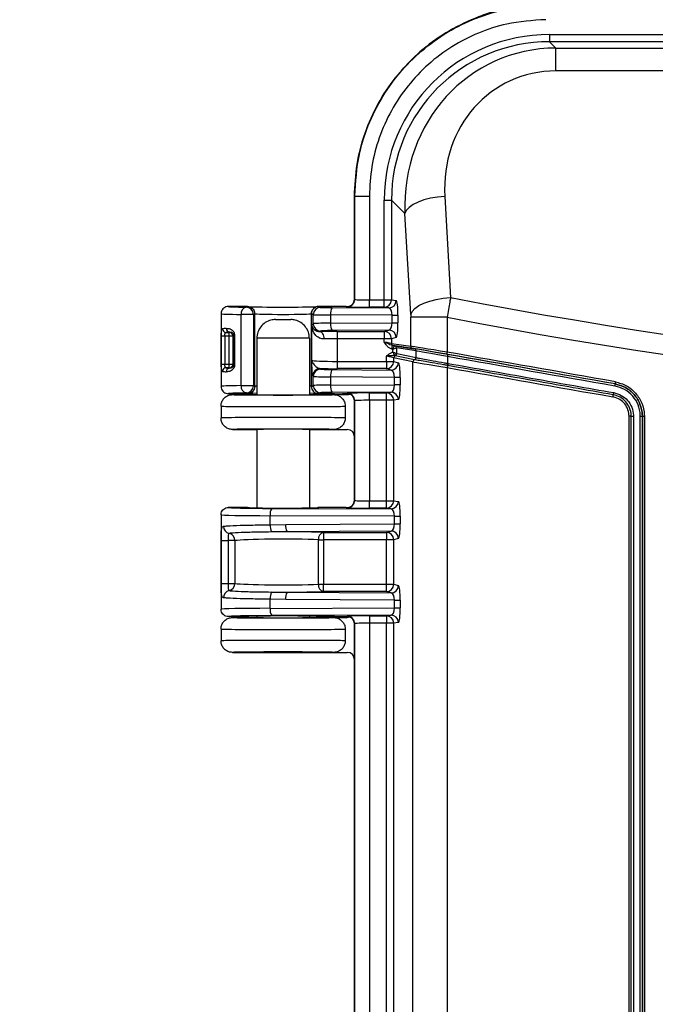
# Model space of a CAD drawing. Header units: inches. Extents: x 0.6 to 33.8, y 0 to 21.7.
# Tile 33 of 210: x 9.345 to 10.201, y 12.647 to 13.972. Entities that reach past the tile are written whole.
import ezdxf

# ---------------------------------------------------------------- set-up
doc = ezdxf.new("R2010")
doc.units = ezdxf.units.IN
doc.header["$MEASUREMENT"] = 0
doc.layers.add('FORMAT', color=7, linetype='Continuous')
doc.styles.add('SLDTEXTSTYLE3', font='TXT', dxfattribs={"width": 0.75})
doc.dimstyles.new('SLDDIMSTYLE0', dxfattribs={"dimtxt": 0.125, "dimasz": 0.13, "dimexe": 0, "dimexo": 0.0625, "dimgap": 0.03125, "dimtad": 0, "dimtih": 1, "dimtoh": 1, "dimdec": 1, "dimlfac": 4, "dimrnd": 1e-09, "dimzin": 12, "dimdsep": 46, "dimtxsty": 'SLDTEXTSTYLE3', "dimsah": 1, "dimcen": 0.09, "dimadec": 0, "dimazin": 3, "dimtfac": 1, "dimtdec": 1, "dimtofl": 0, "dimtmove": 0, "dimatfit": 3, "dimfxl": 1, "dimfrac": 2, "dimtolj": 1, "dimtzin": 12, "dimarcsym": 0})

# ---------------------------------------------------------------- blocks, each defined once
blk = doc.blocks.new('_D_1')
at = {"layer": 'FORMAT'}
for p, q in [((6.1417, 17.3401), (2.5482, 17.3401)), ((2.6732, 17.3401), (2.6732, 11.0747)), ((2.4885, 11.0493), (2.4504, 11.0493)), ((2.4504, 11.0493), (2.4504, 10.8509)), ((2.8579, 11.0493), (2.896, 11.0493)), ((2.896, 11.0493), (2.896, 10.8509)), ((2.4504, 10.8509), (2.4885, 10.8509)), ((2.896, 10.8509), (2.8579, 10.8509)), ((2.6732, 4.3985), (2.6732, 10.6639)), ((13.1545, 4.3985), (2.5482, 4.3985))]:
    blk.add_line(p, q, dxfattribs=at)
for points in [[(2.6732, 17.3401), (2.6532, 17.2101), (2.6932, 17.2101)], [(2.6732, 4.3985), (2.6932, 4.5285), (2.6532, 4.5285)]]:
    blk.add_solid(points, dxfattribs=at)
at = {"layer": 'FORMAT', "char_height": 0.125, "attachment_point": 1, "style": 'SLDTEXTSTYLE3'}
for s, insert in [('1315', (2.4885, 11.012)), ('51.8', (2.5115, 10.825))]:
    blk.add_mtext(s, dxfattribs=dict(at, insert=insert))

msp = doc.modelspace()

# ---------------------------------------------------------------- linework, layer by layer
at = {"color": 7, "linetype": 'Continuous'}
for p, q in [((10.0586, 13.9519), (12.4669, 13.9519)), ((10.0586, 13.9519), (10.0586, 13.9422)), ((10.0586, 13.9422), (10.0671, 13.9337)), ((12.4669, 13.9422), (10.0586, 13.9422)), ((10.0671, 13.9029), (10.0671, 13.9337)), ((10.0671, 13.9337), (12.4584, 13.9337)), ((12.4584, 13.9029), (10.0671, 13.9029)), ((9.7958, 13.595), (9.7958, 13.7345)), ((9.7963, 13.7345), (9.7958, 13.7345)), ((9.7958, 13.5957), (9.7958, 13.7345)), ((9.7963, 13.7345), (9.8159, 13.7345)), ((9.7963, 13.5953), (9.7963, 13.7345)), ((9.8159, 13.7345), (9.8159, 13.5948)), ((9.8359, 13.7292), (9.8456, 13.7292)), ((9.8359, 13.5948), (9.8359, 13.7292)), ((9.8456, 13.7292), (9.8456, 13.5948)), ((9.8638, 13.7111), (9.8456, 13.7292)), ((9.9175, 13.734), (9.9253, 13.5979)), ((9.8716, 13.575), (9.8638, 13.7111)), ((9.6517, 13.5859), (9.6259, 13.5859)), ((9.6498, 13.585), (9.6517, 13.5859)), ((9.6562, 13.5849), (9.6561, 13.5849)), ((9.7477, 13.5859), (9.7502, 13.5847)), ((9.7691, 13.5859), (9.7477, 13.5859)), ((9.7658, 13.5843), (9.8421, 13.5841)), ((9.7845, 13.5859), (9.786, 13.5859)), ((9.7864, 13.5855), (9.786, 13.5859)), ((9.7958, 13.5957), (9.7963, 13.5953)), ((9.8159, 13.5849), (9.8159, 13.5948)), ((9.8159, 13.5948), (9.8359, 13.5948)), ((9.8359, 13.5849), (9.8159, 13.5849)), ((9.8359, 13.5849), (9.8359, 13.5948)), ((9.8359, 13.5948), (9.8456, 13.5948)), ((9.8421, 13.5841), (9.8359, 13.5849)), ((9.8456, 13.5948), (9.8519, 13.5939)), ((9.6161, 13.5761), (9.6161, 13.4784)), ((9.6432, 13.4793), (9.6432, 13.5751)), ((9.6597, 13.5751), (9.6432, 13.5751)), ((9.6616, 13.5761), (9.6597, 13.5751)), ((9.6597, 13.5751), (9.6597, 13.4793)), ((9.6616, 13.5761), (9.6616, 13.5761)), ((9.6616, 13.4784), (9.6616, 13.5761)), ((9.7404, 13.5748), (9.7379, 13.5761)), ((9.7379, 13.4784), (9.7379, 13.5761)), ((9.7379, 13.5761), (9.7379, 13.5761)), ((9.7404, 13.5627), (9.7404, 13.5748)), ((9.8467, 13.5742), (9.7637, 13.5745)), ((9.7637, 13.5745), (9.7637, 13.5633)), ((9.8467, 13.5742), (9.8544, 13.5742)), ((9.8467, 13.564), (9.8467, 13.5742)), ((9.8544, 13.5742), (9.8544, 13.564)), ((9.9205, 13.5713), (9.8717, 13.5713)), ((9.8717, 13.5324), (9.8717, 13.5713)), ((9.9205, 13.5713), (9.9205, 13.5244)), ((9.6893, 13.5682), (9.7102, 13.5682)), ((9.7383, 13.5606), (9.7404, 13.5627)), ((9.7383, 13.5135), (9.7383, 13.5606)), ((9.7637, 13.5633), (9.8467, 13.564)), ((9.8467, 13.564), (9.8544, 13.564)), ((9.6164, 13.5084), (9.6164, 13.546)), ((9.6213, 13.546), (9.6164, 13.546)), ((9.6273, 13.546), (9.6213, 13.546)), ((9.6213, 13.546), (9.6213, 13.5084)), ((9.6228, 13.551), (9.6273, 13.551)), ((9.6273, 13.551), (9.6278, 13.5515)), ((9.6273, 13.546), (9.6273, 13.551)), ((9.6322, 13.546), (9.6273, 13.546)), ((9.6273, 13.5084), (9.6273, 13.546)), ((9.6333, 13.5472), (9.6322, 13.546)), ((9.6322, 13.546), (9.6322, 13.5084)), ((9.6344, 13.5472), (9.6333, 13.5472)), ((9.6333, 13.5073), (9.6333, 13.5472)), ((9.6344, 13.5472), (9.6344, 13.5073)), ((9.7502, 13.5529), (9.7494, 13.5521)), ((9.8422, 13.5541), (9.7658, 13.5535)), ((9.7727, 13.5523), (9.8359, 13.5523)), ((9.7727, 13.5523), (9.7727, 13.5424)), ((9.8359, 13.5523), (9.8422, 13.5541)), ((9.8359, 13.5523), (9.8359, 13.5424)), ((9.8519, 13.5442), (9.8456, 13.5424)), ((9.7352, 13.5432), (9.6643, 13.5432)), ((9.6643, 13.5432), (9.6643, 13.4672)), ((9.7352, 13.5432), (9.7352, 13.4672)), ((9.8359, 13.5424), (9.7727, 13.5424)), ((9.7727, 13.5424), (9.7727, 13.512)), ((9.8456, 13.5424), (9.8359, 13.5424)), ((9.8359, 13.5384), (9.8359, 13.5424)), ((9.8456, 13.5424), (9.8456, 13.5362)), ((9.8456, 13.5362), (9.8717, 13.5324)), ((9.8463, 13.5286), (9.8472, 13.5335)), ((9.8472, 13.5335), (9.8499, 13.533)), ((9.8474, 13.5284), (9.8499, 13.533)), ((9.8741, 13.5295), (9.8481, 13.5333)), ((9.8499, 13.533), (9.8763, 13.5291)), ((9.8389, 13.512), (9.8389, 13.5191)), ((9.8474, 13.5284), (9.8463, 13.5286)), ((9.8474, 13.5284), (9.8523, 13.5301)), ((9.8474, 13.5245), (9.8474, 13.5284)), ((9.8507, 13.5196), (9.8497, 13.52)), ((9.8497, 13.52), (9.8497, 13.52)), ((9.8767, 13.5143), (9.8507, 13.5196)), ((9.8523, 13.5301), (9.8523, 13.5229)), ((9.8523, 13.5229), (9.8528, 13.5224)), ((9.8523, 13.5229), (9.8523, 13.5229)), ((9.8788, 13.5262), (9.8524, 13.5301)), ((9.8528, 13.5224), (9.8788, 13.5171)), ((9.8788, 13.5171), (9.8788, 13.5262)), ((9.9212, 13.5184), (9.9212, 13.5094)), ((9.6164, 13.5084), (9.6213, 13.5084)), ((9.6213, 13.5084), (9.6273, 13.5084)), ((9.6273, 13.5035), (9.6273, 13.5084)), ((9.6273, 13.5084), (9.6322, 13.5084)), ((9.6322, 13.5084), (9.6333, 13.5073)), ((9.6333, 13.5073), (9.6344, 13.5073)), ((9.7727, 13.512), (9.7727, 13.5022)), ((9.7727, 13.512), (9.8389, 13.512)), ((9.8389, 13.512), (9.8389, 13.5022)), ((9.8389, 13.512), (9.8486, 13.512)), ((9.8746, 13.5115), (9.8486, 13.5168)), ((9.8486, 13.5168), (9.8486, 13.512)), ((9.8486, 13.512), (9.855, 13.5102)), ((9.8746, 11.4137), (9.8746, 13.5115)), ((9.8767, 13.5143), (9.8767, 13.5143)), ((9.8788, 13.5171), (9.8788, 13.5171)), ((9.9215, 13.5064), (9.9205, 13.5066)), ((9.9212, 13.5094), (9.9222, 13.5092)), ((9.6273, 13.5035), (9.6228, 13.5035)), ((9.6278, 13.5029), (9.6273, 13.5035)), ((9.7404, 13.4917), (9.7396, 13.4925)), ((9.7404, 13.4796), (9.7404, 13.4917)), ((9.7494, 13.5024), (9.7502, 13.5016)), ((9.7637, 13.4911), (9.7637, 13.4799)), ((9.8497, 13.4905), (9.7637, 13.4911)), ((9.7658, 13.5009), (9.8452, 13.5003)), ((9.8389, 13.5022), (9.7727, 13.5022)), ((9.8452, 13.5003), (9.8389, 13.5022)), ((9.9208, 13.5036), (9.9208, 11.4215)), ((9.6597, 13.4793), (9.6432, 13.4793)), ((9.6597, 13.4793), (9.6616, 13.4784)), ((9.6616, 13.4784), (9.6616, 13.4784)), ((9.7379, 13.4784), (9.7404, 13.4796)), ((9.7379, 13.4784), (9.7379, 13.4784)), ((9.7637, 13.4799), (9.8497, 13.4803)), ((9.8497, 13.4803), (9.8497, 13.4905)), ((9.8575, 13.4905), (9.8497, 13.4905)), ((9.8575, 13.4803), (9.8497, 13.4803)), ((9.8575, 13.4905), (9.8575, 13.4803)), ((10.1469, 13.4816), (10.1469, 13.4816)), ((9.6517, 13.4685), (9.6259, 13.4685)), ((9.6317, 13.4673), (9.6643, 13.4673)), ((9.6317, 13.4673), (9.6317, 13.4673)), ((9.6517, 13.4685), (9.6498, 13.4695)), ((9.6517, 13.4685), (9.6517, 13.4685)), ((9.7352, 13.4673), (9.7678, 13.4673)), ((9.7502, 13.4698), (9.7477, 13.4685)), ((9.7691, 13.4685), (9.7477, 13.4685)), ((9.7477, 13.4685), (9.7477, 13.4685)), ((9.8452, 13.4704), (9.7658, 13.4701)), ((9.7678, 13.4673), (9.786, 13.4673)), ((9.7845, 13.4686), (9.786, 13.4686)), ((9.786, 13.4686), (9.7864, 13.469)), ((9.8159, 13.4695), (9.8389, 13.4695)), ((9.8159, 13.4596), (9.8159, 13.4695)), ((9.8389, 13.4695), (9.8452, 13.4704)), ((9.8389, 13.4596), (9.8389, 13.4695)), ((9.6161, 13.4517), (9.6161, 13.4359)), ((9.7834, 13.4517), (9.7834, 13.4359)), ((9.7963, 13.4591), (9.7958, 13.4587)), ((9.7958, 13.3252), (9.7958, 13.4587)), ((9.7963, 13.3248), (9.7963, 13.4591)), ((9.8389, 13.4596), (9.8159, 13.4596)), ((9.8159, 13.4596), (9.8159, 13.3243)), ((9.8486, 13.4596), (9.8389, 13.4596)), ((9.8389, 13.3243), (9.8389, 13.4596)), ((9.855, 13.4605), (9.8486, 13.4596)), ((9.8486, 13.4596), (9.8486, 13.3243)), ((10.1656, 11.4871), (10.1656, 13.4381)), ((10.1686, 13.4381), (10.1656, 13.4381)), ((10.1686, 11.4871), (10.1686, 13.4381)), ((10.1686, 13.4381), (10.1716, 13.4381)), ((10.1716, 13.4381), (10.1716, 11.4871)), ((10.1807, 13.4381), (10.1835, 13.4381)), ((10.1807, 11.4871), (10.1807, 13.4381)), ((10.1835, 13.4381), (10.1862, 13.4381)), ((10.1835, 11.4871), (10.1835, 13.4381)), ((10.1835, 13.4381), (10.1835, 13.4381)), ((10.1835, 13.4381), (10.1835, 11.4871)), ((10.1862, 13.4381), (10.1862, 11.4871)), ((9.6317, 13.4203), (9.6643, 13.4203)), ((9.6317, 13.4203), (9.6317, 13.4203)), ((9.6643, 13.4204), (9.6643, 13.3149)), ((9.7352, 13.4204), (9.7352, 13.3149)), ((9.7352, 13.4203), (9.7678, 13.4203)), ((9.7678, 13.4203), (9.786, 13.4203)), ((9.7958, 13.3246), (9.7958, 13.4105)), ((9.7958, 13.3252), (9.7963, 13.3248)), ((9.8159, 13.3145), (9.8159, 13.3243)), ((9.8159, 13.3243), (9.8389, 13.3243)), ((9.8389, 13.3145), (9.8389, 13.3243)), ((9.8389, 13.3243), (9.8486, 13.3243)), ((9.8486, 13.3243), (9.855, 13.3234)), ((9.6161, 13.3056), (9.6161, 13.1784)), ((9.6517, 13.3154), (9.6259, 13.3154)), ((9.6517, 13.3154), (9.6517, 13.3154)), ((9.6844, 13.3142), (9.8452, 13.3136)), ((9.7477, 13.3154), (9.7463, 13.3153)), ((9.7691, 13.3154), (9.7477, 13.3154)), ((9.7477, 13.3154), (9.7477, 13.3154)), ((9.7845, 13.3154), (9.786, 13.3154)), ((9.7864, 13.315), (9.786, 13.3154)), ((9.8389, 13.3145), (9.8159, 13.3145)), ((9.8452, 13.3136), (9.8389, 13.3145)), ((9.8497, 13.3037), (9.6823, 13.3043)), ((9.6823, 13.292), (9.6823, 13.3043)), ((9.6823, 13.292), (9.7032, 13.2924)), ((9.7032, 13.2924), (9.8497, 13.2935)), ((9.8497, 13.3037), (9.8575, 13.3037)), ((9.8497, 13.2935), (9.8497, 13.3037)), ((9.8497, 13.2935), (9.8575, 13.2935)), ((9.8575, 13.3037), (9.8575, 13.2935)), ((9.7052, 13.2826), (9.6841, 13.2824)), ((9.8452, 13.2836), (9.7052, 13.2826)), ((9.7542, 13.2818), (9.8389, 13.2818)), ((9.7542, 13.2818), (9.7542, 13.272)), ((9.8389, 13.2818), (9.8452, 13.2836)), ((9.8389, 13.2818), (9.8389, 13.272)), ((9.6161, 13.2131), (9.6161, 13.2708)), ((9.6161, 13.2708), (9.6257, 13.2708)), ((9.6349, 13.2708), (9.6257, 13.2708)), ((9.6257, 13.2708), (9.6257, 13.2131)), ((9.6349, 13.2708), (9.6349, 13.2131)), ((9.7473, 13.212), (9.7473, 13.272)), ((9.7473, 13.272), (9.7542, 13.272)), ((9.8389, 13.272), (9.7542, 13.272)), ((9.7542, 13.272), (9.7542, 13.212)), ((9.8486, 13.272), (9.8389, 13.272)), ((9.8389, 13.212), (9.8389, 13.272)), ((9.855, 13.2738), (9.8486, 13.272)), ((9.8486, 13.272), (9.8486, 13.212)), ((9.6161, 13.2131), (9.6257, 13.2131)), ((9.6257, 13.2131), (9.6349, 13.2131)), ((9.6841, 13.2016), (9.7052, 13.2014)), ((9.7052, 13.2014), (9.8452, 13.2003)), ((9.7473, 13.212), (9.7542, 13.212)), ((9.7542, 13.2022), (9.7542, 13.212)), ((9.7542, 13.212), (9.8389, 13.212)), ((9.8389, 13.2022), (9.7542, 13.2022)), ((9.8389, 13.2022), (9.8389, 13.212)), ((9.8389, 13.212), (9.8486, 13.212)), ((9.8452, 13.2003), (9.8389, 13.2022)), ((9.8486, 13.212), (9.855, 13.2102)), ((9.6823, 13.1796), (9.6823, 13.1919)), ((9.7032, 13.1915), (9.6823, 13.1919)), ((9.8497, 13.1905), (9.7032, 13.1915)), ((9.8497, 13.1803), (9.8497, 13.1905)), ((9.8497, 13.1905), (9.8575, 13.1905)), ((9.8575, 13.1905), (9.8575, 13.1803)), ((9.6823, 13.1796), (9.8497, 13.1803)), ((9.8497, 13.1803), (9.8575, 13.1803)), ((9.6517, 13.1685), (9.6259, 13.1685)), ((9.6317, 13.1673), (9.6643, 13.1673)), ((9.6317, 13.1673), (9.6317, 13.1673)), ((9.6517, 13.1685), (9.6537, 13.1689)), ((9.6517, 13.1685), (9.6517, 13.1685)), ((9.6643, 13.1691), (9.6643, 13.1672)), ((9.8452, 13.1704), (9.6844, 13.1698)), ((9.7352, 13.1691), (9.7352, 13.1672)), ((9.7352, 13.1673), (9.7678, 13.1673)), ((9.7691, 13.1685), (9.7477, 13.1685)), ((9.7477, 13.1685), (9.7477, 13.1685)), ((9.7678, 13.1673), (9.786, 13.1673)), ((9.7845, 13.1686), (9.786, 13.1686)), ((9.786, 13.1686), (9.7864, 13.169)), ((9.8159, 13.1695), (9.8389, 13.1695)), ((9.8159, 13.1695), (9.8159, 13.1596)), ((9.8389, 13.1596), (9.8159, 13.1596)), ((9.8159, 13.1596), (9.8159, 11.736)), ((9.8389, 13.1695), (9.8452, 13.1704)), ((9.8389, 13.1695), (9.8389, 13.1596)), ((9.8486, 13.1596), (9.8389, 13.1596)), ((9.8389, 11.736), (9.8389, 13.1596)), ((9.855, 13.1605), (9.8486, 13.1596)), ((9.8486, 13.1596), (9.8486, 11.736)), ((9.6161, 13.1517), (9.6161, 13.1359)), ((9.7834, 13.1517), (9.7834, 13.1359)), ((9.7963, 13.1591), (9.7958, 13.1587)), ((9.7958, 11.7369), (9.7958, 13.1587)), ((9.7963, 11.7365), (9.7963, 13.1591)), ((9.6317, 13.1203), (9.6317, 13.1203)), ((9.6317, 13.1203), (9.7678, 13.1203)), ((9.7678, 13.1203), (9.786, 13.1203)), ((9.7958, 11.7362), (9.7958, 13.1105))]:
    msp.add_line(p, q, dxfattribs=at)
at = {"color": 7, "linetype": 'Continuous', "flags": 128}
for points in [[(9.9175, 13.734), (9.9077, 13.7331), (9.8982, 13.7315), (9.8894, 13.7293), (9.8814, 13.7264), (9.8747, 13.7231), (9.8694, 13.7193), (9.8657, 13.7153), (9.8638, 13.7111)], [(9.8716, 13.575), (9.8735, 13.5792), (9.8772, 13.5832), (9.8825, 13.587), (9.8892, 13.5904), (9.8971, 13.5932), (9.906, 13.5955), (9.9155, 13.597), (9.9253, 13.5979)], [(9.7494, 13.5521), (9.7504, 13.5518), (9.7513, 13.5512), (9.7522, 13.5503), (9.753, 13.5491), (9.7536, 13.5476), (9.7541, 13.5459), (9.7544, 13.5441), (9.7546, 13.5422)]]:
    msp.add_lwpolyline(points, dxfattribs=at)
at = {"color": 7, "linetype": 'Continuous'}
for centre, radius, start, end in [((9.652, 13.5763), 0.00888, 103.941, 187.9476), ((9.6498, 13.5751), 0.00985, 0.0278, 89.946), ((9.7502, 13.5748), 0.00985, 90.054, 179.9722), ((9.7776, 13.5768), 0.014, 147.2899, 189.2163), ((9.7864, 13.5953), 0.00984, 270.0204, 359.9796), ((9.8358, 13.5948), 0.00983, 270.3533, 0.0666), ((9.8421, 13.5939), 0.00983, 270.3533, 0.0666), ((9.7502, 13.5627), 0.00985, 180.0817, 269.9183), ((9.7781, 13.5612), 0.0145, 171.5205, 211.9837), ((9.6229, 13.5559), 0.00491, 179.8516, 268.8355), ((9.6281, 13.5563), 0.0048, 178.4869, 266.3584), ((9.6273, 13.546), 0.00493, 0.0817, 89.9183), ((9.8358, 13.5424), 0.00985, 0.0887, 89.5175), ((9.8421, 13.5442), 0.00985, 0.0887, 89.5175), ((9.8486, 13.5362), 0.00294, 179.6887, 259.8008), ((9.8494, 13.5301), 0.00294, 359.6887, 79.8008), ((9.8493, 13.53), 0.00298, 0.8008, 79.1992), ((9.8746, 13.5324), 0.00294, 179.6887, 259.8008), ((9.8516, 13.5168), 0.00296, 106.9698, 179.9188), ((9.8493, 13.5229), 0.00299, 277.7815, 358.6892), ((9.8493, 13.5229), 0.003, 278.0379, 358.4991), ((9.8499, 13.5225), 0.00296, 286.9698, 359.9188), ((9.8758, 13.5262), 0.00294, 359.6887, 79.8008), ((9.9288, 13.5223), 0.0085, 165.2242, 185.0059), ((9.913, 13.5206), 0.0085, 345.2242, 5.0059), ((9.6273, 13.5084), 0.00493, 270.0817, 359.9183), ((9.8388, 13.512), 0.00985, 270.4825, 359.9113), ((9.8451, 13.5102), 0.00985, 270.4825, 359.9113), ((9.8776, 13.5115), 0.00296, 106.9678, 179.9189), ((9.8758, 13.5171), 0.00296, 286.9857, 359.9279), ((9.8758, 13.5171), 0.00296, 286.9698, 359.9188), ((9.9061, 13.5115), 0.0152, 341.3063, 352.0938), ((9.9359, 13.5014), 0.0152, 160.9534, 171.7516), ((9.9071, 13.5114), 0.0152, 340.961, 351.7515), ((9.6229, 13.4986), 0.00491, 91.1645, 180.1484), ((9.6281, 13.4981), 0.0048, 93.6416, 181.5131), ((9.7494, 13.4925), 0.00985, 90.0817, 179.9183), ((9.7502, 13.4917), 0.00985, 90.0817, 179.9183), ((9.7781, 13.4932), 0.0145, 148.0163, 188.4795), ((9.652, 13.4781), 0.00888, 172.0524, 256.059), ((9.6498, 13.4793), 0.00985, 270.054, 359.9722), ((9.7502, 13.4796), 0.00985, 180.0278, 269.946), ((9.7776, 13.4777), 0.014, 170.7837, 212.7101), ((10.1368, 13.4812), 0.0102, 345.9811, 2.5145), ((10.1571, 13.4821), 0.0102, 165.9849, 182.5021), ((9.7864, 13.4591), 0.00984, 0.0204, 89.9796), ((9.8388, 13.4597), 0.00983, 359.9334, 89.6467), ((9.8451, 13.4606), 0.00983, 359.9334, 89.6467), ((10.1615, 13.4616), 0.0181, 162.41, 171.471), ((10.127, 13.4725), 0.0181, 342.4177, 351.4708), ((9.7864, 13.3248), 0.00984, 270.0204, 359.9796), ((9.8388, 13.3243), 0.00983, 270.3533, 0.0666), ((9.8451, 13.3234), 0.00983, 270.3533, 0.0666), ((9.6962, 13.3066), 0.014, 147.2899, 189.2163), ((9.7011, 13.2904), 0.0188, 175.0226, 205.3159), ((9.7175, 13.2903), 0.0145, 171.5205, 211.9837), ((9.6292, 13.2901), 0.00986, 179.8465, 257.8277), ((9.625, 13.2709), 0.00985, 359.7816, 77.7178), ((9.7563, 13.273), 0.00905, 103.2507, 186.4959), ((9.8388, 13.272), 0.00985, 0.0887, 89.5175), ((9.8451, 13.2738), 0.00985, 0.0887, 89.5175), ((9.625, 13.2131), 0.00985, 282.2822, 0.2184), ((9.6292, 13.1938), 0.00986, 102.1723, 180.1535), ((9.7011, 13.1936), 0.0188, 154.6841, 184.9774), ((9.7175, 13.1937), 0.0145, 148.0163, 188.4795), ((9.7563, 13.211), 0.00905, 173.5041, 256.7493), ((9.8388, 13.212), 0.00985, 270.4825, 359.9113), ((9.8451, 13.2102), 0.00985, 270.4825, 359.9113), ((9.6962, 13.1774), 0.014, 170.7837, 212.7101), ((9.7864, 13.1591), 0.00984, 0.0204, 89.9796), ((9.8388, 13.1597), 0.00983, 359.9334, 89.6467), ((9.8451, 13.1606), 0.00983, 359.9334, 89.6467)]:
    msp.add_arc(centre, radius, start, end, dxfattribs=at)
for centre, major_axis, ratio, start_param, end_param in [((10.062, 13.7258), (-0.1611, 0.1611), 0.985257, 5.505213, 7.061157), ((10.062, 13.7258), (-0.1542, 0.1542), 0.983935, 5.505213, 7.061157), ((10.0793, 13.7085), (-0.0981, 0.2057), 0.93389, 5.867893, 7.423836), ((10.0793, 13.7314), (-0.0782, 0.156), 0.910117, 5.854999, 7.410943), ((11.2627, 45.5028), (0, 32.0336), 0.466308, 3.051936, 3.23125), ((9.6997, 13.5859), (0.0738, 0), 0.017455, 3.139266, 3.970312), ((9.6997, 13.5859), (0.048, 0), 0.017455, 3.488142, 5.89439), ((9.7699, 13.5847), (0.0197, 0), 0.017455, 3.176499, 4.502949), ((9.786, 13.5957), (-0.00696, 0.00696), 0.999695, 2.356347, 3.926839), ((9.8159, 13.5855), (0.0295, 0), 0.017455, 3.159046, 4.712389), ((9.8159, 13.5953), (0.0197, 0), 0.026183, 3.159046, 4.712389), ((9.8421, 13.5742), (-0.00006, 0.00984), 0.465661, 4.707087, 6.260812), ((9.8519, 13.5742), (0, 0.0197), 0.12889, 4.711118, 6.264843), ((9.6997, 13.5761), (0.0837, 0), 0.015402, 3.141593, 3.970312), ((9.6997, 13.5761), (0.0381, 0), 0.02196, 3.141593, 6.283184), ((9.7699, 13.5748), (0.0295, 0), 0.011637, 3.176499, 4.502949), ((11.2627, 45.4764), (0, 32.0336), 0.468259, 3.051993, 3.231192), ((9.7699, 13.5627), (0.0295, 0), 0.023281, 1.780236, 3.106686), ((9.8421, 13.5639), (0.00012, 0.00984), 0.465558, 3.18634, 4.722993), ((9.8519, 13.5639), (0, 0.0197), 0.128887, 3.178278, 4.714931), ((9.6997, 13.5553), (0.0837, 0), 0.032867, 2.722093, 2.925528), ((9.6997, 13.5504), (0.0787, 0), 0.034921, 2.722093, 2.925528), ((9.7727, 13.5507), (0.0443, 0), 0.034921, 1.570796, 2.125572), ((9.7699, 13.5528), (0.0197, 0), 0.034921, 1.780236, 3.106686), ((9.7727, 13.5409), (0.0344, 0), 0.044898, 1.570796, 2.125572), ((9.8359, 13.5385), (0.00984, -0.00226), 0.004378, 4.713393, 6.162016), ((9.8354, 13.5356), (0.0128, -0.0023), 0.003438, 5.886672, 6.161618), ((9.8494, 13.5281), (0.00051, 0.00491), 0.049624, 6.283167, 6.40185), ((9.9254, 13.5234), (0.0541, -0.009), 0.003261, 1.66094, 3.019963), ((9.8389, 13.519), (0.00984, -0.00226), 0.004378, 0.123177, 1.5718), ((9.8524, 13.5281), (-0.00001, 0.002), 0.120863, 6.265042, 6.383724), ((9.9249, 13.5205), (0.0512, -0.009), 0.003438, 1.661002, 3.020026), ((9.9259, 13.5203), (0.0499, -0.0088), 0.003438, 1.661002, 3.020026), ((9.9254, 13.5174), (0.047, -0.0088), 0.003639, 1.661078, 3.020102), ((11.2622, 13.2319), (14.997, -2.6444), 0.003438, 1.645841, 1.661002), ((11.2627, 13.2349), (15, -2.6444), 0.003437, 1.645841, 1.661002), ((11.2627, 13.2289), (14.9928, -2.6442), 0.003438, 1.645916, 1.661003), ((11.2633, 13.2318), (14.9958, -2.6442), 0.003438, 1.645916, 1.661002), ((9.7727, 13.5135), (0.0344, 0), 0.044898, 3.176499, 4.712389), ((9.8549, 13.4905), (0, 0.0197), 0.128887, 4.709847, 6.2465), ((9.9254, 13.503), (0.0512, -0.0085), 0.00325, 3.264306, 4.623329), ((9.6997, 13.4991), (0.0837, 0), 0.032867, 3.357657, 3.561092), ((9.6997, 13.5041), (0.0787, 0), 0.034921, 3.357657, 3.561092), ((9.7699, 13.4918), (0.0295, 0), 0.023281, 3.176499, 4.502949), ((9.7727, 13.5037), (0.0443, 0), 0.034921, 4.157613, 4.712389), ((9.7699, 13.5016), (0.0197, 0), 0.034921, 3.176499, 4.502949), ((9.8451, 13.4905), (-0.00012, 0.00984), 0.465558, 4.701785, 6.238438), ((11.2627, 13.32), (14.997, -2.6439), 0.003437, 4.623395, 4.638303), ((9.6997, 13.4784), (0.0837, 0), 0.015402, 2.312873, 3.141593), ((9.6997, 13.4784), (0.0381, 0), 0.02196, 2.762585, 3.141593), ((9.6997, 13.4784), (0.0381, 0), 0.02196, 0, 0.379008), ((9.7699, 13.4796), (0.0295, 0), 0.011637, 1.780236, 3.106686), ((9.8451, 13.4802), (0.00006, 0.00984), 0.465661, 3.163966, 4.717691), ((9.8549, 13.4802), (0, 0.0197), 0.12889, 3.159935, 4.71366), ((9.6997, 13.4685), (0.0738, 0), 0.017455, 2.312873, 3.14392), ((9.6997, 13.4673), (0.068, 0), 0.008727, 3.139589, 3.186502), ((9.6997, 13.4673), (0.068, 0), 0.008727, 3.186502, 6.238475), ((9.6997, 13.4685), (0.048, 0), 0.017455, 2.401582, 3.145173), ((9.6997, 13.4673), (0.0372, 0), 0.008727, 3.449459, 5.975319), ((9.6997, 13.4685), (0.048, 0), 0.017455, 0.058766, 0.74001), ((9.7699, 13.4698), (0.0197, 0), 0.017455, 1.780236, 3.106686), ((9.6997, 13.4673), (0.068, 0), 0.008727, 6.238475, 6.285189), ((9.786, 13.4587), (-0.00696, -0.00696), 0.999695, 2.356347, 3.926839), ((9.786, 13.4772), (0.00881, -0.0044), 0.999239, 5.176219, 5.534149), ((9.8159, 13.469), (0.0295, 0), 0.017455, 1.570796, 3.124139), ((9.6997, 13.4517), (0.0837, 0), 0.014195, 3.140591, 3.141593), ((9.6997, 13.4517), (0.0837, 0), 0.007097, 3.142595, 6.283185), ((9.8159, 13.4591), (0.0197, 0), 0.026183, 1.570796, 3.124139), ((9.6997, 13.4359), (0.0837, 0), 0.007097, 0, 3.140591), ((9.6997, 13.4359), (0.0837, 0), 0.014195, 3.141593, 3.142595), ((9.6997, 13.4203), (0.068, 0), 0.008727, 3.096882, 3.143597), ((9.6997, 13.4203), (0.068, 0), 0.008727, 0.04491, 3.096882), ((9.6997, 13.4203), (0.0372, 0), 0.008727, 0.307867, 2.833726), ((9.6997, 13.4203), (0.068, 0), 0.008727, 6.281181, 6.328095), ((9.786, 13.4105), (0.00881, 0.0044), 0.999239, 5.819964, 7.390151), ((9.786, 13.3252), (-0.00696, 0.00696), 0.999695, 2.356347, 3.926839), ((9.8159, 13.3248), (0.0197, 0), 0.026183, 3.159046, 4.712389), ((9.8549, 13.3037), (0, 0.0197), 0.12889, 4.711118, 6.264843), ((9.6997, 13.3056), (0.0837, 0), 0.015402, 3.141593, 4.502949), ((9.6997, 13.3154), (0.0738, 0), 0.017455, 3.139266, 4.502949), ((9.6997, 13.3154), (0.048, 0), 0.017455, 3.138013, 6.225812), ((9.6997, 13.3154), (0.048, 0), 0.017455, 6.225812, 6.286765), ((9.8159, 13.315), (0.0295, 0), 0.017455, 3.159046, 4.712389), ((9.8451, 13.3037), (-0.00006, 0.00984), 0.465661, 4.707087, 6.260812), ((9.8451, 13.2935), (0.00012, 0.00984), 0.465558, 3.18634, 4.722993), ((9.8549, 13.2935), (0, 0.0197), 0.128887, 3.178278, 4.714931), ((9.6997, 13.2799), (0.0775, 0), 0.034921, 0.791077, 1.500218), ((9.6997, 13.27), (0.0677, 0), 0.04, 0.791077, 2.851841), ((9.6997, 13.2139), (0.0677, 0), 0.04, 3.431344, 5.492108), ((9.6997, 13.2041), (0.0775, 0), 0.034921, 4.782967, 5.492108), ((9.8451, 13.1905), (-0.00012, 0.00984), 0.465558, 4.701785, 6.238438), ((9.8549, 13.1905), (0, 0.0197), 0.128887, 4.709847, 6.2465), ((9.6997, 13.1784), (0.0837, 0), 0.015402, 1.780236, 3.141593), ((9.8451, 13.1802), (0.00006, 0.00984), 0.465661, 3.163966, 4.717691), ((9.8549, 13.1802), (0, 0.0197), 0.12889, 3.159935, 4.71366), ((9.6997, 13.1685), (0.0738, 0), 0.017455, 1.780236, 3.14392), ((9.6997, 13.1673), (0.068, 0), 0.008727, 3.139589, 3.186502), ((9.6997, 13.1673), (0.068, 0), 0.008727, 3.186502, 6.238475), ((9.6997, 13.1685), (0.048, 0), 0.017455, 3.084218, 3.145173), ((9.6997, 13.1685), (0.048, 0), 0.017455, 6.279605, 9.367403), ((9.6997, 13.1673), (0.0372, 0), 0.008727, 3.449459, 5.975319), ((9.6997, 13.1673), (0.068, 0), 0.008727, 6.238475, 6.285189), ((9.786, 13.1587), (-0.00696, -0.00696), 0.999695, 2.356347, 3.926839), ((9.786, 13.1772), (0.00881, -0.0044), 0.999239, 5.176219, 5.534149), ((9.8159, 13.169), (0.0295, 0), 0.017455, 1.570796, 3.124139), ((9.8159, 13.1591), (0.0197, 0), 0.026183, 1.570796, 3.124139), ((9.6997, 13.1517), (0.0837, 0), 0.007097, 3.142595, 6.283185), ((9.6997, 13.1517), (0.0837, 0), 0.014195, 3.140591, 3.141593), ((9.6997, 13.1359), (0.0837, 0), 0.007097, 0, 3.140591), ((9.6997, 13.1359), (0.0837, 0), 0.014195, 3.141593, 3.142595), ((9.6997, 13.1203), (0.068, 0), 0.008727, 3.096882, 3.143597), ((9.6997, 13.1203), (0.068, 0), 0.008727, 0.04491, 3.096882), ((9.6997, 13.1203), (0.068, 0), 0.008727, 6.281181, 6.328095), ((9.786, 13.1105), (0.00881, 0.0044), 0.999239, 5.819964, 7.390151)]:
    msp.add_ellipse(centre, major_axis=major_axis, ratio=ratio, start_param=start_param, end_param=end_param, dxfattribs=at)
for points, knots in [([(10.0534, 13.992), (10.0389, 13.9913), (10.01, 13.9898), (9.9676, 13.9786), (9.9278, 13.9607), (9.8915, 13.9364), (9.86, 13.9063), (9.8337, 13.8715), (9.8141, 13.8326), (9.7991, 13.7868), (9.797, 13.7534), (9.7958, 13.7345)], [0, 0, 0, 0, 0.107453, 0.214916, 0.322784, 0.430669, 0.537769, 0.644876, 0.752531, 0.860236, 1, 1, 1, 1]), ([(9.7958, 13.7345), (9.7966, 13.7489), (9.798, 13.7777), (9.8091, 13.8196), (9.8267, 13.8592), (9.8507, 13.8953), (9.8804, 13.9268), (9.915, 13.9533), (9.9537, 13.9725), (9.9829, 13.9841), (9.9993, 13.9858), (10.0012, 13.986)], [0, 0, 0, 0, 0.122649, 0.245313, 0.36799, 0.490679, 0.613557, 0.736422, 0.859801, 0.983177, 1, 1, 1, 1]), ([(9.7963, 13.7345), (9.7963, 13.7345), (9.7963, 13.7489), (9.7988, 13.7777), (9.8095, 13.8198), (9.8274, 13.8595), (9.8516, 13.8957), (9.8815, 13.9272), (9.9161, 13.9533), (9.9547, 13.9731), (9.995, 13.9859), (10.0284, 13.991), (10.0475, 13.9914), (10.0534, 13.9916)], [0, 0, 0, 0, 0.000001, 0.106919, 0.213851, 0.321583, 0.429326, 0.536203, 0.643069, 0.750328, 0.857584, 0.956148, 1, 1, 1, 1]), ([(10.0534, 13.9719), (10.0357, 13.9708), (10.0047, 13.9688), (9.9623, 13.9548), (9.9266, 13.9366), (9.8946, 13.9124), (9.867, 13.8834), (9.8446, 13.8499), (9.8283, 13.8133), (9.8179, 13.7744), (9.8166, 13.7478), (9.8159, 13.7345)], [0, 0, 0, 0, 0.142249, 0.249548, 0.356851, 0.46373, 0.57062, 0.678348, 0.786063, 0.893039, 1, 1, 1, 1]), ([(9.9253, 13.5979), (9.9249, 13.5959), (9.9233, 13.5875), (9.9217, 13.5783), (9.9205, 13.5713)], [0, 0, 0, 0, 0.241268, 1, 1, 1, 1]), ([(9.6259, 13.5859), (9.6248, 13.5858), (9.6226, 13.5856), (9.6196, 13.5839), (9.6174, 13.5814), (9.6163, 13.5787), (9.6161, 13.5769), (9.6161, 13.5762), (9.6161, 13.5761)], [0, 0, 0, 0, 0.214632, 0.429263, 0.643911, 0.858586, 0.976956, 1, 1, 1, 1]), ([(9.6556, 13.5851), (9.6558, 13.585), (9.6566, 13.5847), (9.6584, 13.5834), (9.66, 13.5817), (9.6605, 13.5804), (9.6606, 13.58)], [0, 0, 0, 0, 0.078498, 0.439645, 0.843547, 1, 1, 1, 1]), ([(9.6557, 13.585), (9.6567, 13.5844), (9.6589, 13.5832), (9.6611, 13.5799), (9.6614, 13.5773), (9.6616, 13.5761)], [0, 0, 0, 0, 0.322445, 0.661222, 1, 1, 1, 1]), ([(9.7433, 13.5849), (9.7433, 13.5848), (9.7423, 13.5845), (9.7409, 13.5833), (9.7394, 13.5815), (9.7382, 13.5792), (9.738, 13.5773), (9.7379, 13.5761)], [0, 0, 0, 0, 0.01496, 0.291327, 0.478703, 0.659529, 1, 1, 1, 1]), ([(9.7381, 13.5769), (9.7381, 13.5774), (9.7381, 13.5789), (9.7391, 13.5811), (9.7408, 13.5832), (9.7424, 13.5844), (9.7434, 13.5849), (9.7438, 13.5851)], [0, 0, 0, 0, 0.124321, 0.421502, 0.663951, 0.86905, 1, 1, 1, 1]), ([(9.7845, 13.5859), (9.7833, 13.5859), (9.7803, 13.5859), (9.7773, 13.5859), (9.7749, 13.5859), (9.7739, 13.5859), (9.7727, 13.5859), (9.7711, 13.5859), (9.7699, 13.5859), (9.7691, 13.5859)], [0, 0, 0, 0, 0.2094196, 0.5375583, 0.6291098, 0.689845, 0.7370484, 0.8414843, 1, 1, 1, 1]), ([(9.8716, 13.575), (9.8716, 13.5747), (9.8716, 13.5736), (9.8717, 13.5723), (9.8717, 13.5713)], [0, 0, 0, 0, 0.242716, 1, 1, 1, 1]), ([(9.6893, 13.5682), (9.6893, 13.5682), (9.6873, 13.5682), (9.6826, 13.5676), (9.6755, 13.5646), (9.6693, 13.5589), (9.6651, 13.5515), (9.6646, 13.5459), (9.6643, 13.5432)], [0, 0, 0, 0, 0.003494, 0.155068, 0.368305, 0.579402, 0.789687, 1, 1, 1, 1]), ([(9.7352, 13.5432), (9.7349, 13.5459), (9.7343, 13.5515), (9.7301, 13.5589), (9.7239, 13.5646), (9.7169, 13.5676), (9.7122, 13.5682), (9.7102, 13.5682), (9.7102, 13.5682)], [0, 0, 0, 0, 0.210313, 0.420598, 0.631695, 0.844932, 0.996506, 1, 1, 1, 1]), ([(9.7383, 13.5606), (9.7383, 13.5606), (9.7384, 13.5601), (9.7388, 13.558), (9.7407, 13.5551), (9.7445, 13.5525), (9.748, 13.5522), (9.7494, 13.5521)], [0, 0, 0, 0, 0.00338, 0.146667, 0.541447, 0.810891, 1, 1, 1, 1]), ([(9.7546, 13.5422), (9.7527, 13.5424), (9.7505, 13.5426), (9.7463, 13.5445), (9.7415, 13.5487), (9.7389, 13.5551), (9.7383, 13.5594), (9.7383, 13.5606), (9.7383, 13.5606)], [0, 0, 0, 0, 0.177113, 0.200923, 0.469864, 0.856518, 0.997011, 1, 1, 1, 1]), ([(9.6164, 13.546), (9.6164, 13.5472), (9.6165, 13.5494), (9.6167, 13.5523), (9.617, 13.5545), (9.6175, 13.5557), (9.6179, 13.5558), (9.618, 13.5559)], [0, 0, 0, 0, 0.21089, 0.424563, 0.642441, 0.864707, 1, 1, 1, 1]), ([(9.6213, 13.546), (9.6213, 13.5466), (9.6214, 13.5477), (9.6215, 13.5492), (9.6219, 13.5503), (9.6223, 13.5509), (9.6227, 13.5509), (9.6228, 13.551)], [0, 0, 0, 0, 0.212863, 0.426562, 0.642561, 0.863627, 1, 1, 1, 1]), ([(9.6233, 13.5564), (9.6238, 13.5564), (9.6256, 13.5565), (9.6289, 13.5559), (9.6322, 13.5533), (9.6337, 13.5508), (9.6343, 13.5489), (9.6344, 13.5476), (9.6344, 13.5472)], [0, 0, 0, 0, 0.1317864, 0.5245585, 0.7551895, 0.8526935, 0.9491548, 1, 1, 1, 1]), ([(9.6278, 13.5515), (9.6288, 13.5516), (9.6302, 13.5517), (9.6322, 13.5503), (9.6329, 13.5491), (9.6332, 13.5484), (9.6333, 13.5478), (9.6333, 13.5474), (9.6333, 13.5472)], [0, 0, 0, 0, 0.585068, 0.814121, 0.897007, 0.937105, 0.966901, 1, 1, 1, 1]), ([(9.8359, 13.5384), (9.8359, 13.5384), (9.8366, 13.5381), (9.8388, 13.5372), (9.842, 13.5357), (9.8447, 13.5342), (9.8465, 13.5337), (9.8472, 13.5335)], [0, 0, 0, 0, 0.004886, 0.175727, 0.539791, 0.819749, 1, 1, 1, 1]), ([(9.8463, 13.5286), (9.845, 13.529), (9.8423, 13.5299), (9.8387, 13.5335), (9.8369, 13.5366), (9.8359, 13.5384), (9.8359, 13.5384)], [0, 0, 0, 0, 0.271922, 0.575646, 0.996235, 1, 1, 1, 1]), ([(9.8389, 13.5191), (9.8389, 13.5191), (9.8391, 13.5193), (9.8403, 13.5203), (9.8426, 13.5221), (9.8452, 13.5238), (9.847, 13.5243), (9.8474, 13.5245)], [0, 0, 0, 0, 0.005449, 0.098718, 0.463005, 0.852357, 1, 1, 1, 1]), ([(9.8497, 13.52), (9.849, 13.5199), (9.8473, 13.5198), (9.8443, 13.5194), (9.8412, 13.5192), (9.8393, 13.5191), (9.8389, 13.5191), (9.8389, 13.5191)], [0, 0, 0, 0, 0.199693, 0.521864, 0.893061, 0.99444, 1, 1, 1, 1]), ([(9.8474, 13.5245), (9.8475, 13.5244), (9.8476, 13.5243), (9.848, 13.5236), (9.8486, 13.5224), (9.8492, 13.5212), (9.8496, 13.5203), (9.8497, 13.5201), (9.8497, 13.52)], [0, 0, 0, 0, 0.006399, 0.077699, 0.337451, 0.601241, 0.7937, 1, 1, 1, 1]), ([(9.8474, 13.5245), (9.8475, 13.5245), (9.8476, 13.5244), (9.8484, 13.5242), (9.8497, 13.5237), (9.851, 13.5233), (9.8519, 13.523), (9.8522, 13.5229), (9.8523, 13.5229)], [0, 0, 0, 0, 0.006355, 0.077264, 0.336888, 0.601718, 0.794467, 1, 1, 1, 1]), ([(9.618, 13.4985), (9.6178, 13.4987), (9.6173, 13.499), (9.6168, 13.5008), (9.6166, 13.5034), (9.6165, 13.5061), (9.6164, 13.5078), (9.6164, 13.5084)], [0, 0, 0, 0, 0.228281, 0.453783, 0.671579, 0.883838, 1, 1, 1, 1]), ([(9.6228, 13.5035), (9.6226, 13.5035), (9.6221, 13.5037), (9.6217, 13.5046), (9.6214, 13.5059), (9.6213, 13.5072), (9.6213, 13.5081), (9.6213, 13.5084)], [0, 0, 0, 0, 0.229162, 0.4527149, 0.6693023, 0.8826283, 1, 1, 1, 1]), ([(9.6344, 13.5073), (9.6344, 13.5071), (9.6344, 13.5064), (9.6342, 13.5048), (9.6333, 13.5027), (9.6314, 13.5004), (9.628, 13.4983), (9.6251, 13.4979), (9.6235, 13.498), (9.6233, 13.498)], [0, 0, 0, 0, 0.014852, 0.090547, 0.181701, 0.31468, 0.532507, 0.943903, 1, 1, 1, 1]), ([(9.6333, 13.5073), (9.6333, 13.5071), (9.6333, 13.5067), (9.6331, 13.5059), (9.6327, 13.5049), (9.6318, 13.5038), (9.6301, 13.5029), (9.6287, 13.5028), (9.6279, 13.5029), (9.6278, 13.5029)], [0, 0, 0, 0, 0.031503, 0.060421, 0.130628, 0.251233, 0.475149, 0.935381, 1, 1, 1, 1]), ([(9.7396, 13.4925), (9.7394, 13.493), (9.7391, 13.4942), (9.7388, 13.5012), (9.7385, 13.5085), (9.7383, 13.5124), (9.7383, 13.5135), (9.7383, 13.5135)], [0, 0, 0, 0, 0.233859, 0.596565, 0.894813, 0.997689, 1, 1, 1, 1]), ([(9.7383, 13.5135), (9.7383, 13.5135), (9.7383, 13.5129), (9.7388, 13.5109), (9.7412, 13.5073), (9.7457, 13.5035), (9.7484, 13.5027), (9.7494, 13.5024)], [0, 0, 0, 0, 0.002986, 0.123439, 0.458702, 0.811194, 1, 1, 1, 1]), ([(9.9205, 13.5066), (9.919, 13.5069), (9.912, 13.5081), (9.9015, 13.5099), (9.8898, 13.5119), (9.8804, 13.5136), (9.8779, 13.5141), (9.8767, 13.5143)], [0, 0, 0, 0, 0.071338, 0.324316, 0.499469, 0.745578, 1, 1, 1, 1]), ([(9.8788, 13.5171), (9.8788, 13.5171), (9.8795, 13.517), (9.8828, 13.5163), (9.8915, 13.5148), (9.9029, 13.5127), (9.913, 13.5109), (9.9197, 13.5096), (9.9212, 13.5094)], [0, 0, 0, 0, 0.0112, 0.255161, 0.501539, 0.676619, 0.928967, 1, 1, 1, 1]), ([(10.1443, 13.4671), (10.1264, 13.4702), (10.093, 13.4761), (10.0557, 13.4827), (9.9994, 13.4927), (9.9585, 13.4999), (9.9215, 13.5064)], [0, 0, 0, 0, 0.241176, 0.449308, 0.501341, 1, 1, 1, 1]), ([(9.9222, 13.5092), (9.9592, 13.5027), (10, 13.4954), (10.0564, 13.4855), (10.0936, 13.4789), (10.127, 13.473), (10.1449, 13.4699)], [0, 0, 0, 0, 0.4986586, 0.5506916, 0.758824, 1, 1, 1, 1]), ([(9.6161, 13.4784), (9.6161, 13.4783), (9.6161, 13.4775), (9.6163, 13.4757), (9.6174, 13.473), (9.6196, 13.4705), (9.6226, 13.4689), (9.6248, 13.4686), (9.6259, 13.4685)], [0, 0, 0, 0, 0.023044, 0.141414, 0.356089, 0.570737, 0.785368, 1, 1, 1, 1]), ([(9.6616, 13.4784), (9.6615, 13.4776), (9.6614, 13.4758), (9.6602, 13.473), (9.658, 13.4705), (9.6551, 13.4689), (9.6529, 13.4686), (9.6517, 13.4685)], [0, 0, 0, 0, 0.141086, 0.355783, 0.570502, 0.785251, 1, 1, 1, 1]), ([(9.7379, 13.4784), (9.7379, 13.4776), (9.738, 13.4758), (9.7392, 13.473), (9.7414, 13.4705), (9.7444, 13.4689), (9.7466, 13.4686), (9.7477, 13.4685)], [0, 0, 0, 0, 0.141086, 0.355783, 0.570502, 0.785251, 1, 1, 1, 1]), ([(10.1807, 13.4381), (10.1807, 13.4387), (10.1806, 13.4439), (10.1785, 13.4538), (10.1711, 13.4658), (10.1601, 13.4749), (10.1511, 13.4775), (10.1466, 13.4787)], [0, 0, 0, 0, 0.032674, 0.273851, 0.515641, 0.757835, 1, 1, 1, 1]), ([(10.1835, 13.4381), (10.1835, 13.4387), (10.1834, 13.4443), (10.181, 13.4549), (10.1731, 13.4677), (10.1614, 13.4776), (10.1517, 13.4803), (10.1469, 13.4816)], [0, 0, 0, 0, 0.03268, 0.273805, 0.515567, 0.757779, 1, 1, 1, 1]), ([(10.1469, 13.4816), (10.1517, 13.4803), (10.1614, 13.4776), (10.1731, 13.4677), (10.181, 13.4549), (10.1834, 13.4443), (10.1835, 13.4387), (10.1835, 13.4381)], [0, 0, 0, 0, 0.242149, 0.484338, 0.726134, 0.967324, 1, 1, 1, 1]), ([(10.1472, 13.4845), (10.1523, 13.4831), (10.1626, 13.4802), (10.1751, 13.4697), (10.1836, 13.4561), (10.1861, 13.4448), (10.1862, 13.4388), (10.1862, 13.4381)], [0, 0, 0, 0, 0.242203, 0.484408, 0.726177, 0.967318, 1, 1, 1, 1]), ([(9.6161, 13.4517), (9.6161, 13.4519), (9.6161, 13.453), (9.6165, 13.4559), (9.6182, 13.4601), (9.6217, 13.4641), (9.6264, 13.4668), (9.6299, 13.4671), (9.6317, 13.4673)], [0, 0, 0, 0, 0.022006, 0.14136, 0.356035, 0.570697, 0.785348, 1, 1, 1, 1]), ([(9.7678, 13.4673), (9.7695, 13.4671), (9.773, 13.4668), (9.7777, 13.4641), (9.7813, 13.4601), (9.7831, 13.4558), (9.7833, 13.4528), (9.7834, 13.4517)], [0, 0, 0, 0, 0.214686, 0.429371, 0.644061, 0.858756, 1, 1, 1, 1]), ([(9.7691, 13.4685), (9.7703, 13.4685), (9.7717, 13.4685), (9.7736, 13.4685), (9.7752, 13.4685), (9.7781, 13.4685), (9.7816, 13.4686), (9.7842, 13.4686), (9.7845, 13.4686)], [0, 0, 0, 0, 0.250369, 0.297136, 0.344009, 0.542122, 0.938935, 1, 1, 1, 1]), ([(10.1656, 13.4381), (10.1653, 13.441), (10.1648, 13.447), (10.1602, 13.455), (10.1535, 13.461), (10.1474, 13.4636), (10.1441, 13.4642), (10.1436, 13.4643)], [0, 0, 0, 0, 0.240827, 0.481654, 0.722785, 0.964548, 1, 1, 1, 1]), ([(10.1686, 13.4381), (10.1686, 13.4386), (10.1685, 13.4424), (10.1669, 13.4495), (10.1616, 13.4579), (10.1538, 13.4644), (10.1475, 13.4662), (10.1443, 13.4671)], [0, 0, 0, 0, 0.037524, 0.278859, 0.520214, 0.757337, 1, 1, 1, 1]), ([(10.1449, 13.4699), (10.1484, 13.4689), (10.1554, 13.4669), (10.1639, 13.4598), (10.1697, 13.4506), (10.1715, 13.4428), (10.1716, 13.4386), (10.1716, 13.4381)], [0, 0, 0, 0, 0.242576, 0.479668, 0.721053, 0.962463, 1, 1, 1, 1]), ([(9.6317, 13.4203), (9.6299, 13.4205), (9.6264, 13.4208), (9.6217, 13.4235), (9.6182, 13.4275), (9.6165, 13.4317), (9.6161, 13.4346), (9.6161, 13.4358), (9.6161, 13.4359)], [0, 0, 0, 0, 0.214652, 0.429303, 0.643965, 0.85864, 0.977994, 1, 1, 1, 1]), ([(9.7834, 13.4359), (9.7832, 13.4342), (9.7829, 13.4307), (9.7802, 13.426), (9.7762, 13.4225), (9.7718, 13.4206), (9.7689, 13.4204), (9.7678, 13.4203)], [0, 0, 0, 0, 0.214701, 0.429402, 0.644102, 0.858796, 1, 1, 1, 1]), ([(9.6161, 13.3056), (9.6161, 13.3057), (9.6161, 13.3064), (9.6163, 13.3083), (9.6174, 13.3109), (9.6196, 13.3134), (9.6226, 13.3151), (9.6248, 13.3153), (9.6259, 13.3154)], [0, 0, 0, 0, 0.023044, 0.141414, 0.356089, 0.570737, 0.785368, 1, 1, 1, 1]), ([(9.6517, 13.3154), (9.6525, 13.3154), (9.6538, 13.3154), (9.6549, 13.3148), (9.6554, 13.3146)], [0, 0, 0, 0, 0.568048, 1, 1, 1, 1]), ([(9.7845, 13.3154), (9.7833, 13.3154), (9.7803, 13.3154), (9.7773, 13.3154), (9.7749, 13.3155), (9.7739, 13.3155), (9.7727, 13.3155), (9.7711, 13.3155), (9.7699, 13.3154), (9.7691, 13.3154)], [0, 0, 0, 0, 0.20942, 0.537558, 0.62911, 0.689845, 0.737048, 0.841484, 1, 1, 1, 1]), ([(9.6194, 13.2901), (9.6211, 13.2903), (9.626, 13.2908), (9.641, 13.2914), (9.6617, 13.2918), (9.6766, 13.292), (9.6823, 13.292)], [0, 0, 0, 0, 0.176724, 0.488972, 0.800809, 1, 1, 1, 1]), ([(9.6161, 13.2708), (9.6161, 13.271), (9.6161, 13.2735), (9.6161, 13.2779), (9.6164, 13.2834), (9.617, 13.2876), (9.618, 13.2897), (9.619, 13.29), (9.6194, 13.2901)], [0, 0, 0, 0, 0.021884, 0.234605, 0.428556, 0.645743, 0.870964, 1, 1, 1, 1]), ([(9.6271, 13.2805), (9.627, 13.2804), (9.6265, 13.2803), (9.6261, 13.2792), (9.6258, 13.2771), (9.6257, 13.2742), (9.6257, 13.272), (9.6257, 13.2708)], [0, 0, 0, 0, 0.121542, 0.336892, 0.552011, 0.751706, 1, 1, 1, 1]), ([(9.6841, 13.2824), (9.6789, 13.2823), (9.6655, 13.2822), (9.6468, 13.2817), (9.6332, 13.2811), (9.6287, 13.2806), (9.6271, 13.2805)], [0, 0, 0, 0, 0.198953, 0.510604, 0.823004, 1, 1, 1, 1]), ([(9.6194, 13.1938), (9.6192, 13.1939), (9.6184, 13.194), (9.6174, 13.1953), (9.6166, 13.1984), (9.6162, 13.203), (9.6161, 13.2084), (9.6161, 13.2119), (9.6161, 13.2131)], [0, 0, 0, 0, 0.063033, 0.279335, 0.447244, 0.667141, 0.87875, 1, 1, 1, 1]), ([(9.6257, 13.2131), (9.6257, 13.2125), (9.6257, 13.2108), (9.6257, 13.2081), (9.6259, 13.2058), (9.6263, 13.2042), (9.6267, 13.2036), (9.6271, 13.2035), (9.6271, 13.2035)], [0, 0, 0, 0, 0.128975, 0.350511, 0.5721893, 0.7355395, 0.9407173, 1, 1, 1, 1]), ([(9.6271, 13.2035), (9.6287, 13.2033), (9.6332, 13.2029), (9.6468, 13.2022), (9.6655, 13.2018), (9.6789, 13.2016), (9.6841, 13.2016)], [0, 0, 0, 0, 0.176996, 0.489396, 0.801047, 1, 1, 1, 1]), ([(9.6823, 13.1919), (9.6766, 13.192), (9.6617, 13.1921), (9.641, 13.1926), (9.626, 13.1932), (9.6211, 13.1937), (9.6194, 13.1938)], [0, 0, 0, 0, 0.199191, 0.511028, 0.823276, 1, 1, 1, 1]), ([(9.6259, 13.1685), (9.6248, 13.1686), (9.6226, 13.1689), (9.6196, 13.1705), (9.6174, 13.173), (9.6163, 13.1757), (9.6161, 13.1775), (9.6161, 13.1783), (9.6161, 13.1784)], [0, 0, 0, 0, 0.214632, 0.429263, 0.643911, 0.858586, 0.976956, 1, 1, 1, 1]), ([(9.6161, 13.1517), (9.6161, 13.1519), (9.6161, 13.153), (9.6165, 13.1559), (9.6182, 13.1601), (9.6217, 13.1641), (9.6264, 13.1668), (9.6299, 13.1671), (9.6317, 13.1673)], [0, 0, 0, 0, 0.022006, 0.14136, 0.356035, 0.570697, 0.785348, 1, 1, 1, 1]), ([(9.7678, 13.1673), (9.7695, 13.1671), (9.773, 13.1668), (9.7777, 13.1641), (9.7813, 13.1601), (9.7831, 13.1558), (9.7833, 13.1528), (9.7834, 13.1517)], [0, 0, 0, 0, 0.214686, 0.429371, 0.644061, 0.858756, 1, 1, 1, 1]), ([(9.7691, 13.1685), (9.7703, 13.1685), (9.7717, 13.1685), (9.7736, 13.1685), (9.7752, 13.1685), (9.7781, 13.1685), (9.7816, 13.1686), (9.7842, 13.1686), (9.7845, 13.1686)], [0, 0, 0, 0, 0.250369, 0.297136, 0.344009, 0.542122, 0.938935, 1, 1, 1, 1]), ([(9.6317, 13.1203), (9.6299, 13.1205), (9.6264, 13.1208), (9.6217, 13.1235), (9.6182, 13.1275), (9.6165, 13.1317), (9.6161, 13.1346), (9.6161, 13.1358), (9.6161, 13.1359)], [0, 0, 0, 0, 0.214652, 0.429303, 0.643965, 0.85864, 0.977994, 1, 1, 1, 1]), ([(9.7834, 13.1359), (9.7832, 13.1342), (9.7829, 13.1307), (9.7802, 13.126), (9.7762, 13.1225), (9.7718, 13.1206), (9.7689, 13.1204), (9.7678, 13.1203)], [0, 0, 0, 0, 0.214701, 0.429402, 0.644102, 0.858796, 1, 1, 1, 1])]:
    msp.add_open_spline(points, degree=3, knots=knots, dxfattribs=at)
for points in [[(9.6517, 13.5859), (9.653, 13.5858), (9.6556, 13.5855), (9.6589, 13.5832), (9.6611, 13.5799), (9.6614, 13.5774), (9.6616, 13.5761)], [(9.7477, 13.5859), (9.7464, 13.5858), (9.7438, 13.5855), (9.7406, 13.5832), (9.7383, 13.5799), (9.738, 13.5774), (9.7379, 13.5761)]]:
    msp.add_open_spline(points, degree=3, dxfattribs=at)

# ---------------------------------------------------------------- dimensions: what is measured, and where the dimension line sits
at = {"layer": 'FORMAT'}
dim = msp.add_linear_dim(base=(2.6732, 17.3401), p1=(13.2045, 4.3985), p2=(6.1917, 17.3401), angle=90, dimstyle='SLDDIMSTYLE0', dxfattribs=at)
dim.commit()
dim.dimension.update_dxf_attribs({"geometry": '_D_1', "text_midpoint": (2.6732, 10.8693), "dimtype": 160})

doc.saveas('drawing.dxf')
